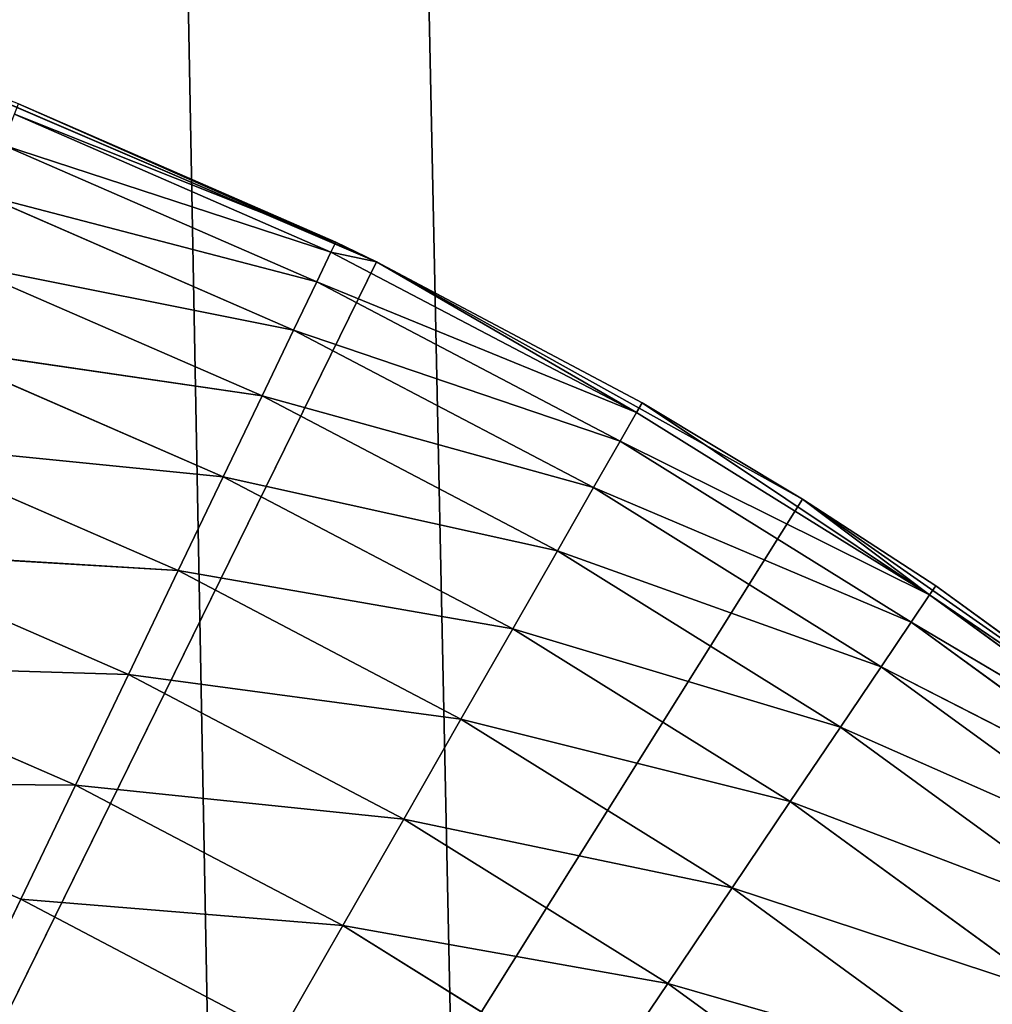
# Model space of a CAD drawing. Extents: x 0.4 to 80.4, y 0.1 to 20.1.
# Tile 141 of 256: x 2.633 to 2.766, y 3.049 to 3.184. Entities that reach past the tile are written whole.
import ezdxf

# ---------------------------------------------------------------- set-up
doc = ezdxf.new("R2010")
doc.units = 0
doc.header["$LTSCALE"] = 2.54
doc.layers.get('0').update_dxf_attribs({"color": 13, "linetype": 'CONTINUOUS'})

# ---------------------------------------------------------------- blocks, each defined once
blk = doc.blocks.new('P__KA_KUCHENNA_MOLISA_STL')
at = {"color": 0}
for p, q in [((2.395, 17.21711, 89.4), (2.66312, 2.79209, 89.4)), ((2.69811, 2.74211, 89.4), (2.395, 17.21711, 89.4)), ((2.69811, 2.74211, 89.4), (2.395, 17.21711, 89.4)), ((2.395, 17.21711, 89.4), (2.66312, 2.79209, 89.4)), ((2.62013, 3.17688, 89.4), (2.68163, 3.1505, 89.4)), ((2.62013, 3.17688, 89.4), (2.68163, 3.1505, 89.4)), ((2.68163, 3.1505, 89.4), (2.6325, 3.17217, 89)), ((2.68163, 3.1505, 89.4), (2.6325, 3.17217, 89)), ((2.67603, 3.15322, 89), (2.6325, 3.17217, 89)), ((2.67603, 3.15322, 89), (2.6325, 3.17217, 89)), ((2.63194, 3.17075, 88.98264), (2.67537, 3.15185, 88.98264)), ((2.63194, 3.17075, 88.98264), (2.67537, 3.15185, 88.98264)), ((2.63194, 3.17075, 88.98264), (2.67603, 3.15322, 89)), ((2.63194, 3.17075, 88.98264), (2.67603, 3.15322, 89)), ((2.63029, 3.16656, 88.9658), (2.67342, 3.14778, 88.9658)), ((2.63029, 3.16656, 88.9658), (2.67342, 3.14778, 88.9658)), ((2.63029, 3.16656, 88.9658), (2.67537, 3.15185, 88.98264)), ((2.63029, 3.16656, 88.9658), (2.67537, 3.15185, 88.98264)), ((2.6276, 3.1597, 88.95), (2.67024, 3.14114, 88.95)), ((2.6276, 3.1597, 88.95), (2.67024, 3.14114, 88.95)), ((2.6276, 3.1597, 88.95), (2.67342, 3.14778, 88.9658)), ((2.6276, 3.1597, 88.95), (2.67342, 3.14778, 88.9658)), ((2.67537, 3.15185, 88.98264), (2.67603, 3.15322, 89)), ((2.68163, 3.1505, 89.4), (2.67603, 3.15322, 89)), ((2.68163, 3.1505, 89), (2.67603, 3.15322, 89)), ((2.68163, 3.1505, 89.4), (2.67603, 3.15322, 89)), ((2.67342, 3.14778, 88.9658), (2.67537, 3.15185, 88.98264)), ((2.67342, 3.14778, 88.9658), (2.67537, 3.15185, 88.98264)), ((2.68163, 3.1505, 89), (2.67537, 3.15185, 88.98264)), ((2.71731, 3.12982, 88.98264), (2.67537, 3.15185, 88.98264)), ((2.71731, 3.12982, 88.98264), (2.67537, 3.15185, 88.98264)), ((2.68163, 3.1505, 89.4), (2.395, 2.56711, 89.4)), ((2.68163, 3.1505, 89.4), (2.395, 2.56711, 89.4)), ((2.62395, 3.15039, 88.93572), (2.66592, 3.13212, 88.93572)), ((2.62395, 3.15039, 88.93572), (2.66592, 3.13212, 88.93572)), ((2.62395, 3.15039, 88.93572), (2.67024, 3.14114, 88.95)), ((2.62395, 3.15039, 88.93572), (2.67024, 3.14114, 88.95)), ((2.71806, 3.13114, 89), (2.68163, 3.1505, 89.4)), ((2.68163, 3.1505, 89.4), (2.7401, 3.11794, 89.4)), ((2.71806, 3.13114, 89), (2.68163, 3.1505, 89.4)), ((2.71806, 3.13114, 89), (2.68163, 3.1505, 89)), ((2.68163, 3.1505, 89), (2.68163, 3.1505, 89.4)), ((2.68163, 3.1505, 89), (2.68163, 3.1505, 89.4)), ((2.68163, 3.1505, 89.4), (2.7401, 3.11794, 89.4)), ((2.71806, 3.13114, 89), (2.68163, 3.1505, 89)), ((2.71731, 3.12982, 88.98264), (2.68163, 3.1505, 89)), ((2.71731, 3.12982, 88.98264), (2.68163, 3.1505, 89)), ((2.67024, 3.14114, 88.95), (2.67342, 3.14778, 88.9658)), ((2.67024, 3.14114, 88.95), (2.67342, 3.14778, 88.9658)), ((2.71731, 3.12982, 88.98264), (2.67342, 3.14778, 88.9658)), ((2.71731, 3.12982, 88.98264), (2.67342, 3.14778, 88.9658)), ((2.71507, 3.12591, 88.9658), (2.67342, 3.14778, 88.9658)), ((2.71507, 3.12591, 88.9658), (2.67342, 3.14778, 88.9658)), ((2.66592, 3.13212, 88.93572), (2.67024, 3.14114, 88.95)), ((2.66592, 3.13212, 88.93572), (2.67024, 3.14114, 88.95)), ((2.71507, 3.12591, 88.9658), (2.67024, 3.14114, 88.95)), ((2.71507, 3.12591, 88.9658), (2.67024, 3.14114, 88.95)), ((2.71141, 3.11952, 88.95), (2.67024, 3.14114, 88.95)), ((2.71141, 3.11952, 88.95), (2.67024, 3.14114, 88.95)), ((2.61945, 3.13892, 88.92339), (2.66059, 3.12101, 88.92339)), ((2.61945, 3.13892, 88.92339), (2.66059, 3.12101, 88.92339)), ((2.61945, 3.13892, 88.92339), (2.66592, 3.13212, 88.93572)), ((2.61945, 3.13892, 88.92339), (2.66592, 3.13212, 88.93572)), ((2.66059, 3.12101, 88.92339), (2.66592, 3.13212, 88.93572)), ((2.66059, 3.12101, 88.92339), (2.66592, 3.13212, 88.93572)), ((2.71141, 3.11952, 88.95), (2.66592, 3.13212, 88.93572)), ((2.71141, 3.11952, 88.95), (2.66592, 3.13212, 88.93572)), ((2.70644, 3.11084, 88.93572), (2.66592, 3.13212, 88.93572)), ((2.70644, 3.11084, 88.93572), (2.66592, 3.13212, 88.93572)), ((2.71806, 3.13114, 89), (2.71731, 3.12982, 88.98264)), ((2.71806, 3.13114, 89), (2.71731, 3.12982, 88.98264)), ((2.7401, 3.11794, 89.4), (2.71806, 3.13114, 89)), ((2.7401, 3.11794, 89), (2.71806, 3.13114, 89)), ((2.7401, 3.11794, 89.4), (2.71806, 3.13114, 89)), ((2.71806, 3.13114, 89), (2.75752, 3.1048, 88.98264)), ((2.71806, 3.13114, 89), (2.75752, 3.1048, 88.98264)), ((2.7401, 3.11794, 89), (2.71806, 3.13114, 89)), ((2.71507, 3.12591, 88.9658), (2.71731, 3.12982, 88.98264)), ((2.71507, 3.12591, 88.9658), (2.71731, 3.12982, 88.98264)), ((2.71731, 3.12982, 88.98264), (2.75752, 3.1048, 88.98264)), ((2.71731, 3.12982, 88.98264), (2.75752, 3.1048, 88.98264)), ((2.61423, 3.12563, 88.9134), (2.65441, 3.10813, 88.9134)), ((2.61423, 3.12563, 88.9134), (2.65441, 3.10813, 88.9134)), ((2.61423, 3.12563, 88.9134), (2.66059, 3.12101, 88.92339)), ((2.61423, 3.12563, 88.9134), (2.66059, 3.12101, 88.92339)), ((2.71141, 3.11952, 88.95), (2.71507, 3.12591, 88.9658)), ((2.71141, 3.11952, 88.95), (2.71507, 3.12591, 88.9658)), ((2.71507, 3.12591, 88.9658), (2.755, 3.10105, 88.9658)), ((2.71507, 3.12591, 88.9658), (2.755, 3.10105, 88.9658)), ((2.71507, 3.12591, 88.9658), (2.75752, 3.1048, 88.98264)), ((2.71507, 3.12591, 88.9658), (2.75752, 3.1048, 88.98264)), ((2.65441, 3.10813, 88.9134), (2.66059, 3.12101, 88.92339)), ((2.65441, 3.10813, 88.9134), (2.66059, 3.12101, 88.92339)), ((2.70644, 3.11084, 88.93572), (2.66059, 3.12101, 88.92339)), ((2.70644, 3.11084, 88.93572), (2.66059, 3.12101, 88.92339)), ((2.70031, 3.10014, 88.92339), (2.66059, 3.12101, 88.92339)), ((2.70031, 3.10014, 88.92339), (2.66059, 3.12101, 88.92339)), ((2.70644, 3.11084, 88.93572), (2.71141, 3.11952, 88.95)), ((2.70644, 3.11084, 88.93572), (2.71141, 3.11952, 88.95)), ((2.71141, 3.11952, 88.95), (2.75088, 3.09495, 88.95)), ((2.71141, 3.11952, 88.95), (2.75088, 3.09495, 88.95)), ((2.71141, 3.11952, 88.95), (2.755, 3.10105, 88.9658)), ((2.71141, 3.11952, 88.95), (2.755, 3.10105, 88.9658)), ((2.395, 2.56711, 89.4), (2.7401, 3.11794, 89.4)), ((2.395, 2.56711, 89.4), (2.7401, 3.11794, 89.4)), ((2.75837, 3.10605, 89), (2.7401, 3.11794, 89.4)), ((2.7401, 3.11794, 89.4), (2.79491, 3.07953, 89.4)), ((2.75837, 3.10605, 89), (2.7401, 3.11794, 89.4)), ((2.75837, 3.10605, 89), (2.7401, 3.11794, 89)), ((2.7401, 3.11794, 89), (2.7401, 3.11794, 89.4)), ((2.7401, 3.11794, 89), (2.7401, 3.11794, 89.4)), ((2.7401, 3.11794, 89.4), (2.79491, 3.07953, 89.4)), ((2.7401, 3.11794, 89), (2.75752, 3.1048, 88.98264)), ((2.7401, 3.11794, 89), (2.75752, 3.1048, 88.98264)), ((2.75837, 3.10605, 89), (2.7401, 3.11794, 89)), ((2.60846, 3.11092, 88.90603), (2.64758, 3.09389, 88.90603)), ((2.60846, 3.11092, 88.90603), (2.64758, 3.09389, 88.90603)), ((2.60846, 3.11092, 88.90603), (2.65441, 3.10813, 88.9134)), ((2.60846, 3.11092, 88.90603), (2.65441, 3.10813, 88.9134)), ((2.70031, 3.10014, 88.92339), (2.70644, 3.11084, 88.93572)), ((2.70031, 3.10014, 88.92339), (2.70644, 3.11084, 88.93572)), ((2.70644, 3.11084, 88.93572), (2.7453, 3.08666, 88.93572)), ((2.70644, 3.11084, 88.93572), (2.7453, 3.08666, 88.93572)), ((2.70644, 3.11084, 88.93572), (2.75088, 3.09495, 88.95)), ((2.70644, 3.11084, 88.93572), (2.75088, 3.09495, 88.95)), ((2.64758, 3.09389, 88.90603), (2.65441, 3.10813, 88.9134)), ((2.64758, 3.09389, 88.90603), (2.65441, 3.10813, 88.9134)), ((2.70031, 3.10014, 88.92339), (2.65441, 3.10813, 88.9134)), ((2.70031, 3.10014, 88.92339), (2.65441, 3.10813, 88.9134)), ((2.69321, 3.08775, 88.9134), (2.65441, 3.10813, 88.9134)), ((2.69321, 3.08775, 88.9134), (2.65441, 3.10813, 88.9134)), ((2.75752, 3.1048, 88.98264), (2.75837, 3.10605, 89)), ((2.75752, 3.1048, 88.98264), (2.75837, 3.10605, 89)), ((2.79491, 3.07953, 89.4), (2.75837, 3.10605, 89)), ((2.79675, 3.07809, 89), (2.75837, 3.10605, 89)), ((2.79491, 3.07953, 89.4), (2.75837, 3.10605, 89)), ((2.79675, 3.07809, 89), (2.75837, 3.10605, 89)), ((2.75752, 3.1048, 88.98264), (2.755, 3.10105, 88.9658)), ((2.75752, 3.1048, 88.98264), (2.755, 3.10105, 88.9658)), ((2.79675, 3.07809, 89), (2.75752, 3.1048, 88.98264)), ((2.79675, 3.07809, 89), (2.75752, 3.1048, 88.98264)), ((2.79581, 3.0769, 88.98264), (2.75752, 3.1048, 88.98264)), ((2.79581, 3.0769, 88.98264), (2.75752, 3.1048, 88.98264)), ((2.755, 3.10105, 88.9658), (2.75088, 3.09495, 88.95)), ((2.755, 3.10105, 88.9658), (2.75088, 3.09495, 88.95)), ((2.79581, 3.0769, 88.98264), (2.755, 3.10105, 88.9658)), ((2.79581, 3.0769, 88.98264), (2.755, 3.10105, 88.9658)), ((2.79302, 3.07335, 88.9658), (2.755, 3.10105, 88.9658)), ((2.79302, 3.07335, 88.9658), (2.755, 3.10105, 88.9658)), ((2.69321, 3.08775, 88.9134), (2.70031, 3.10014, 88.92339)), ((2.69321, 3.08775, 88.9134), (2.70031, 3.10014, 88.92339)), ((2.70031, 3.10014, 88.92339), (2.7384, 3.07644, 88.92339)), ((2.70031, 3.10014, 88.92339), (2.7384, 3.07644, 88.92339)), ((2.70031, 3.10014, 88.92339), (2.7453, 3.08666, 88.93572)), ((2.70031, 3.10014, 88.92339), (2.7453, 3.08666, 88.93572)), ((2.60231, 3.09525, 88.90152), (2.6403, 3.07871, 88.90152)), ((2.60231, 3.09525, 88.90152), (2.6403, 3.07871, 88.90152)), ((2.60231, 3.09525, 88.90152), (2.64758, 3.09389, 88.90603)), ((2.60231, 3.09525, 88.90152), (2.64758, 3.09389, 88.90603)), ((2.6403, 3.07871, 88.90152), (2.64758, 3.09389, 88.90603)), ((2.6403, 3.07871, 88.90152), (2.64758, 3.09389, 88.90603)), ((2.69321, 3.08775, 88.9134), (2.64758, 3.09389, 88.90603)), ((2.69321, 3.08775, 88.9134), (2.64758, 3.09389, 88.90603)), ((2.68536, 3.07405, 88.90603), (2.64758, 3.09389, 88.90603)), ((2.68536, 3.07405, 88.90603), (2.64758, 3.09389, 88.90603)), ((2.75088, 3.09495, 88.95), (2.7453, 3.08666, 88.93572)), ((2.75088, 3.09495, 88.95), (2.7453, 3.08666, 88.93572)), ((2.79302, 3.07335, 88.9658), (2.75088, 3.09495, 88.95)), ((2.79302, 3.07335, 88.9658), (2.75088, 3.09495, 88.95)), ((2.78846, 3.06756, 88.95), (2.75088, 3.09495, 88.95)), ((2.78846, 3.06756, 88.95), (2.75088, 3.09495, 88.95)), ((2.68536, 3.07405, 88.90603), (2.69321, 3.08775, 88.9134)), ((2.68536, 3.07405, 88.90603), (2.69321, 3.08775, 88.9134)), ((2.69321, 3.08775, 88.9134), (2.73042, 3.0646, 88.9134)), ((2.69321, 3.08775, 88.9134), (2.73042, 3.0646, 88.9134)), ((2.69321, 3.08775, 88.9134), (2.7384, 3.07644, 88.92339)), ((2.69321, 3.08775, 88.9134), (2.7384, 3.07644, 88.92339)), ((2.7453, 3.08666, 88.93572), (2.7384, 3.07644, 88.92339)), ((2.7453, 3.08666, 88.93572), (2.7384, 3.07644, 88.92339)), ((2.78846, 3.06756, 88.95), (2.7453, 3.08666, 88.93572)), ((2.78846, 3.06756, 88.95), (2.7453, 3.08666, 88.93572)), ((2.78229, 3.0597, 88.93572), (2.7453, 3.08666, 88.93572)), ((2.78229, 3.0597, 88.93572), (2.7453, 3.08666, 88.93572)), ((2.59596, 3.07908, 88.9), (2.6328, 3.06305, 88.9)), ((2.59596, 3.07908, 88.9), (2.6328, 3.06305, 88.9)), ((2.59596, 3.07908, 88.9), (2.6403, 3.07871, 88.90152)), ((2.59596, 3.07908, 88.9), (2.6403, 3.07871, 88.90152)), ((2.6328, 3.06305, 88.9), (2.6403, 3.07871, 88.90152)), ((2.6328, 3.06305, 88.9), (2.6403, 3.07871, 88.90152)), ((2.68536, 3.07405, 88.90603), (2.6403, 3.07871, 88.90152)), ((2.68536, 3.07405, 88.90603), (2.6403, 3.07871, 88.90152)), ((2.67699, 3.05944, 88.90152), (2.6403, 3.07871, 88.90152)), ((2.67699, 3.05944, 88.90152), (2.6403, 3.07871, 88.90152)), ((2.7384, 3.07644, 88.92339), (2.73042, 3.0646, 88.9134)), ((2.7384, 3.07644, 88.92339), (2.73042, 3.0646, 88.9134)), ((2.78229, 3.0597, 88.93572), (2.7384, 3.07644, 88.92339)), ((2.78229, 3.0597, 88.93572), (2.7384, 3.07644, 88.92339)), ((2.77467, 3.05001, 88.92339), (2.7384, 3.07644, 88.92339)), ((2.77467, 3.05001, 88.92339), (2.7384, 3.07644, 88.92339)), ((2.67699, 3.05944, 88.90152), (2.68536, 3.07405, 88.90603)), ((2.67699, 3.05944, 88.90152), (2.68536, 3.07405, 88.90603)), ((2.68536, 3.07405, 88.90603), (2.72159, 3.0515, 88.90603)), ((2.68536, 3.07405, 88.90603), (2.72159, 3.0515, 88.90603)), ((2.68536, 3.07405, 88.90603), (2.73042, 3.0646, 88.9134)), ((2.68536, 3.07405, 88.90603), (2.73042, 3.0646, 88.9134)), ((2.73042, 3.0646, 88.9134), (2.72159, 3.0515, 88.90603)), ((2.73042, 3.0646, 88.9134), (2.72159, 3.0515, 88.90603)), ((2.77467, 3.05001, 88.92339), (2.73042, 3.0646, 88.9134)), ((2.77467, 3.05001, 88.92339), (2.73042, 3.0646, 88.9134)), ((2.76584, 3.03879, 88.9134), (2.73042, 3.0646, 88.9134)), ((2.76584, 3.03879, 88.9134), (2.73042, 3.0646, 88.9134)), ((2.6328, 3.06305, 88.9), (2.395, 2.56711, 88.9)), ((2.6328, 3.06305, 88.9), (2.395, 2.56711, 88.9)), ((2.6328, 3.06305, 88.9), (2.66836, 3.04437, 88.9)), ((2.67699, 3.05944, 88.90152), (2.6328, 3.06305, 88.9)), ((2.67699, 3.05944, 88.90152), (2.6328, 3.06305, 88.9)), ((2.6328, 3.06305, 88.9), (2.66836, 3.04437, 88.9)), ((2.66836, 3.04437, 88.9), (2.67699, 3.05944, 88.90152)), ((2.66836, 3.04437, 88.9), (2.67699, 3.05944, 88.90152)), ((2.67699, 3.05944, 88.90152), (2.71218, 3.03754, 88.90152)), ((2.67699, 3.05944, 88.90152), (2.71218, 3.03754, 88.90152)), ((2.67699, 3.05944, 88.90152), (2.72159, 3.0515, 88.90603)), ((2.67699, 3.05944, 88.90152), (2.72159, 3.0515, 88.90603)), ((2.72159, 3.0515, 88.90603), (2.71218, 3.03754, 88.90152)), ((2.72159, 3.0515, 88.90603), (2.71218, 3.03754, 88.90152)), ((2.76584, 3.03879, 88.9134), (2.72159, 3.0515, 88.90603)), ((2.76584, 3.03879, 88.9134), (2.72159, 3.0515, 88.90603)), ((2.75608, 3.02637, 88.90603), (2.72159, 3.0515, 88.90603)), ((2.75608, 3.02637, 88.90603), (2.72159, 3.0515, 88.90603))]:
    blk.add_line(p, q, dxfattribs=at)
mesh = blk.add_polyface(dxfattribs=at)
corners = [(78.045, 17.56711, 89.4), (2.69811, 2.74211, 89.4), (2.395, 17.21711, 89.4)]
mesh.append_faces([[corners[k] for k in face] for face in [(0, 1, 2)]], dxfattribs={"color": 0})
mesh = blk.add_polyface(dxfattribs=at)
corners = [(78.17003, 2.83523, 89.4), (2.69811, 2.74211, 89.4), (78.045, 17.56711, 89.4)]
mesh.append_faces([[corners[k] for k in face] for face in [(0, 1, 2)]], dxfattribs={"color": 0})
mesh = blk.add_polyface(dxfattribs=at)
corners = [(78.395, 17.21711, 89.5), (2.69811, 17.39211, 89.5), (2.51471, 2.896, 89.5)]
mesh.append_faces([[corners[k] for k in face] for face in [(0, 1, 2)]], dxfattribs={"color": 0})
mesh = blk.add_polyface(dxfattribs=at)
corners = [(2.69811, 17.39211, 89.5), (2.66312, 17.34213, 89.5), (2.51471, 2.896, 89.5)]
mesh.append_faces([[corners[k] for k in face] for face in [(0, 1, 2)]], dxfattribs={"color": 0})
mesh = blk.add_polyface(dxfattribs=at)
corners = [(2.66312, 17.34213, 89.5), (2.61998, 17.29899, 89.5), (2.51471, 2.896, 89.5)]
mesh.append_faces([[corners[k] for k in face] for face in [(0, 1, 2)]], dxfattribs={"color": 0})
mesh = blk.add_polyface(dxfattribs=at)
corners = [(78.45578, 17.22243, 89.5), (2.66312, 2.79209, 89.5), (2.69811, 2.74211, 89.5)]
mesh.append_faces([[corners[k] for k in face] for face in [(0, 1, 2)]], dxfattribs={"color": 0})
mesh = blk.add_polyface(dxfattribs=at)
corners = [(78.45578, 17.22243, 89.5), (78.395, 17.21711, 89.5), (2.66312, 2.79209, 89.5)]
mesh.append_faces([[corners[k] for k in face] for face in [(0, 1, 2)]], dxfattribs={"color": 0})
mesh = blk.add_polyface(dxfattribs=at)
corners = [(78.45578, 17.22243, 89.5), (2.69811, 2.74211, 89.5), (78.09189, 2.74211, 89.5)]
mesh.append_faces([[corners[k] for k in face] for face in [(0, 1, 2)]], dxfattribs={"color": 0})
mesh = blk.add_polyface(dxfattribs=at)
corners = [(2.66312, 2.79209, 89.4), (2.61998, 2.83523, 89.4), (2.395, 17.21711, 89.4)]
mesh.append_faces([[corners[k] for k in face] for face in [(0, 1, 2)]], dxfattribs={"color": 0})
mesh = blk.add_polyface(dxfattribs=at)
corners = [(2.69811, 2.74211, 89.4), (2.66312, 2.79209, 89.4), (2.395, 17.21711, 89.4)]
mesh.append_faces([[corners[k] for k in face] for face in [(0, 1, 2)]], dxfattribs={"color": 0})
mesh = blk.add_polyface(dxfattribs=at)
corners = [(78.395, 17.21711, 89.5), (2.51471, 2.896, 89.5), (2.57, 2.87022, 89.5)]
mesh.append_faces([[corners[k] for k in face] for face in [(0, 1, 2)]], dxfattribs={"color": 0})
mesh = blk.add_polyface(dxfattribs=at)
corners = [(78.395, 17.21711, 89.5), (2.57, 2.87022, 89.5), (2.61998, 2.83523, 89.5)]
mesh.append_faces([[corners[k] for k in face] for face in [(0, 1, 2)]], dxfattribs={"color": 0})
mesh = blk.add_polyface(dxfattribs=at)
corners = [(78.395, 17.21711, 89.5), (2.61998, 2.83523, 89.5), (2.66312, 2.79209, 89.5)]
mesh.append_faces([[corners[k] for k in face] for face in [(0, 1, 2)]], dxfattribs={"color": 0})
mesh = blk.add_polyface(dxfattribs=at)
corners = [(2.68163, 3.1505, 89.4), (2.62013, 3.17688, 89.4), (2.395, 2.56711, 89.4)]
mesh.append_faces([[corners[k] for k in face] for face in [(0, 1, 2)]], dxfattribs={"color": 0})
mesh = blk.add_polyface(dxfattribs=at)
corners = [(2.68163, 3.1505, 89.4), (2.6325, 3.17217, 89), (2.62013, 3.17688, 89.4)]
mesh.append_faces([[corners[k] for k in face] for face in [(0, 1, 2)]], dxfattribs={"color": 0})
mesh = blk.add_polyface(dxfattribs=at)
corners = [(2.67603, 3.15322, 89), (2.63194, 3.17075, 88.98264), (2.6325, 3.17217, 89)]
mesh.append_faces([[corners[k] for k in face] for face in [(0, 1, 2)]], dxfattribs={"color": 0})
mesh = blk.add_polyface(dxfattribs=at)
corners = [(2.68163, 3.1505, 89.4), (2.67603, 3.15322, 89), (2.6325, 3.17217, 89)]
mesh.append_faces([[corners[k] for k in face] for face in [(0, 1, 2)]], dxfattribs={"color": 0})
mesh = blk.add_polyface(dxfattribs=at)
corners = [(2.67537, 3.15185, 88.98264), (2.63029, 3.16656, 88.9658), (2.63194, 3.17075, 88.98264)]
mesh.append_faces([[corners[k] for k in face] for face in [(0, 1, 2)]], dxfattribs={"color": 0})
mesh = blk.add_polyface(dxfattribs=at)
corners = [(2.67603, 3.15322, 89), (2.67537, 3.15185, 88.98264), (2.63194, 3.17075, 88.98264)]
mesh.append_faces([[corners[k] for k in face] for face in [(0, 1, 2)]], dxfattribs={"color": 0})
mesh = blk.add_polyface(dxfattribs=at)
corners = [(2.67342, 3.14778, 88.9658), (2.6276, 3.1597, 88.95), (2.63029, 3.16656, 88.9658)]
mesh.append_faces([[corners[k] for k in face] for face in [(0, 1, 2)]], dxfattribs={"color": 0})
mesh = blk.add_polyface(dxfattribs=at)
corners = [(2.67537, 3.15185, 88.98264), (2.67342, 3.14778, 88.9658), (2.63029, 3.16656, 88.9658)]
mesh.append_faces([[corners[k] for k in face] for face in [(0, 1, 2)]], dxfattribs={"color": 0})
mesh = blk.add_polyface(dxfattribs=at)
corners = [(2.67024, 3.14114, 88.95), (2.62395, 3.15039, 88.93572), (2.6276, 3.1597, 88.95)]
mesh.append_faces([[corners[k] for k in face] for face in [(0, 1, 2)]], dxfattribs={"color": 0})
mesh = blk.add_polyface(dxfattribs=at)
corners = [(2.67342, 3.14778, 88.9658), (2.67024, 3.14114, 88.95), (2.6276, 3.1597, 88.95)]
mesh.append_faces([[corners[k] for k in face] for face in [(0, 1, 2)]], dxfattribs={"color": 0})
mesh = blk.add_polyface(dxfattribs=at)
corners = [(2.68163, 3.1505, 89.4), (2.68163, 3.1505, 89), (2.67603, 3.15322, 89)]
mesh.append_faces([[corners[k] for k in face] for face in [(0, 1, 2)]], dxfattribs={"color": 0})
mesh = blk.add_polyface(dxfattribs=at)
corners = [(2.71731, 3.12982, 88.98264), (2.67342, 3.14778, 88.9658), (2.67537, 3.15185, 88.98264)]
mesh.append_faces([[corners[k] for k in face] for face in [(0, 1, 2)]], dxfattribs={"color": 0})
mesh = blk.add_polyface(dxfattribs=at)
corners = [(2.68163, 3.1505, 89), (2.71731, 3.12982, 88.98264), (2.67537, 3.15185, 88.98264)]
mesh.append_faces([[corners[k] for k in face] for face in [(0, 1, 2)]], dxfattribs={"color": 0})
mesh = blk.add_polyface(dxfattribs=at)
corners = [(2.7401, 3.11794, 89.4), (2.68163, 3.1505, 89.4), (2.395, 2.56711, 89.4)]
mesh.append_faces([[corners[k] for k in face] for face in [(0, 1, 2)]], dxfattribs={"color": 0})
mesh = blk.add_polyface(dxfattribs=at)
corners = [(2.66592, 3.13212, 88.93572), (2.61945, 3.13892, 88.92339), (2.62395, 3.15039, 88.93572)]
mesh.append_faces([[corners[k] for k in face] for face in [(0, 1, 2)]], dxfattribs={"color": 0})
mesh = blk.add_polyface(dxfattribs=at)
corners = [(2.67024, 3.14114, 88.95), (2.66592, 3.13212, 88.93572), (2.62395, 3.15039, 88.93572)]
mesh.append_faces([[corners[k] for k in face] for face in [(0, 1, 2)]], dxfattribs={"color": 0})
mesh = blk.add_polyface(dxfattribs=at)
corners = [(2.7401, 3.11794, 89.4), (2.71806, 3.13114, 89), (2.68163, 3.1505, 89.4)]
mesh.append_faces([[corners[k] for k in face] for face in [(0, 1, 2)]], dxfattribs={"color": 0})
mesh = blk.add_polyface(dxfattribs=at)
corners = [(2.68163, 3.1505, 89.4), (2.71806, 3.13114, 89), (2.68163, 3.1505, 89)]
mesh.append_faces([[corners[k] for k in face] for face in [(0, 1, 2)]], dxfattribs={"color": 0})
mesh = blk.add_polyface(dxfattribs=at)
corners = [(2.71806, 3.13114, 89), (2.71731, 3.12982, 88.98264), (2.68163, 3.1505, 89)]
mesh.append_faces([[corners[k] for k in face] for face in [(0, 1, 2)]], dxfattribs={"color": 0})
mesh = blk.add_polyface(dxfattribs=at)
corners = [(2.71507, 3.12591, 88.9658), (2.67024, 3.14114, 88.95), (2.67342, 3.14778, 88.9658)]
mesh.append_faces([[corners[k] for k in face] for face in [(0, 1, 2)]], dxfattribs={"color": 0})
mesh = blk.add_polyface(dxfattribs=at)
corners = [(2.71731, 3.12982, 88.98264), (2.71507, 3.12591, 88.9658), (2.67342, 3.14778, 88.9658)]
mesh.append_faces([[corners[k] for k in face] for face in [(0, 1, 2)]], dxfattribs={"color": 0})
mesh = blk.add_polyface(dxfattribs=at)
corners = [(2.71141, 3.11952, 88.95), (2.66592, 3.13212, 88.93572), (2.67024, 3.14114, 88.95)]
mesh.append_faces([[corners[k] for k in face] for face in [(0, 1, 2)]], dxfattribs={"color": 0})
mesh = blk.add_polyface(dxfattribs=at)
corners = [(2.71507, 3.12591, 88.9658), (2.71141, 3.11952, 88.95), (2.67024, 3.14114, 88.95)]
mesh.append_faces([[corners[k] for k in face] for face in [(0, 1, 2)]], dxfattribs={"color": 0})
mesh = blk.add_polyface(dxfattribs=at)
corners = [(2.66059, 3.12101, 88.92339), (2.61423, 3.12563, 88.9134), (2.61945, 3.13892, 88.92339)]
mesh.append_faces([[corners[k] for k in face] for face in [(0, 1, 2)]], dxfattribs={"color": 0})
mesh = blk.add_polyface(dxfattribs=at)
corners = [(2.66592, 3.13212, 88.93572), (2.66059, 3.12101, 88.92339), (2.61945, 3.13892, 88.92339)]
mesh.append_faces([[corners[k] for k in face] for face in [(0, 1, 2)]], dxfattribs={"color": 0})
mesh = blk.add_polyface(dxfattribs=at)
corners = [(2.70644, 3.11084, 88.93572), (2.66059, 3.12101, 88.92339), (2.66592, 3.13212, 88.93572)]
mesh.append_faces([[corners[k] for k in face] for face in [(0, 1, 2)]], dxfattribs={"color": 0})
mesh = blk.add_polyface(dxfattribs=at)
corners = [(2.71141, 3.11952, 88.95), (2.70644, 3.11084, 88.93572), (2.66592, 3.13212, 88.93572)]
mesh.append_faces([[corners[k] for k in face] for face in [(0, 1, 2)]], dxfattribs={"color": 0})
mesh = blk.add_polyface(dxfattribs=at)
corners = [(2.71806, 3.13114, 89), (2.75752, 3.1048, 88.98264), (2.71731, 3.12982, 88.98264)]
mesh.append_faces([[corners[k] for k in face] for face in [(0, 1, 2)]], dxfattribs={"color": 0})
mesh = blk.add_polyface(dxfattribs=at)
corners = [(2.7401, 3.11794, 89.4), (2.7401, 3.11794, 89), (2.71806, 3.13114, 89)]
mesh.append_faces([[corners[k] for k in face] for face in [(0, 1, 2)]], dxfattribs={"color": 0})
mesh = blk.add_polyface(dxfattribs=at)
corners = [(2.7401, 3.11794, 89), (2.75752, 3.1048, 88.98264), (2.71806, 3.13114, 89)]
mesh.append_faces([[corners[k] for k in face] for face in [(0, 1, 2)]], dxfattribs={"color": 0})
mesh = blk.add_polyface(dxfattribs=at)
corners = [(2.75752, 3.1048, 88.98264), (2.71507, 3.12591, 88.9658), (2.71731, 3.12982, 88.98264)]
mesh.append_faces([[corners[k] for k in face] for face in [(0, 1, 2)]], dxfattribs={"color": 0})
mesh = blk.add_polyface(dxfattribs=at)
corners = [(2.65441, 3.10813, 88.9134), (2.60846, 3.11092, 88.90603), (2.61423, 3.12563, 88.9134)]
mesh.append_faces([[corners[k] for k in face] for face in [(0, 1, 2)]], dxfattribs={"color": 0})
mesh = blk.add_polyface(dxfattribs=at)
corners = [(2.66059, 3.12101, 88.92339), (2.65441, 3.10813, 88.9134), (2.61423, 3.12563, 88.9134)]
mesh.append_faces([[corners[k] for k in face] for face in [(0, 1, 2)]], dxfattribs={"color": 0})
mesh = blk.add_polyface(dxfattribs=at)
corners = [(2.755, 3.10105, 88.9658), (2.71141, 3.11952, 88.95), (2.71507, 3.12591, 88.9658)]
mesh.append_faces([[corners[k] for k in face] for face in [(0, 1, 2)]], dxfattribs={"color": 0})
mesh = blk.add_polyface(dxfattribs=at)
corners = [(2.75752, 3.1048, 88.98264), (2.755, 3.10105, 88.9658), (2.71507, 3.12591, 88.9658)]
mesh.append_faces([[corners[k] for k in face] for face in [(0, 1, 2)]], dxfattribs={"color": 0})
mesh = blk.add_polyface(dxfattribs=at)
corners = [(2.70031, 3.10014, 88.92339), (2.65441, 3.10813, 88.9134), (2.66059, 3.12101, 88.92339)]
mesh.append_faces([[corners[k] for k in face] for face in [(0, 1, 2)]], dxfattribs={"color": 0})
mesh = blk.add_polyface(dxfattribs=at)
corners = [(2.70644, 3.11084, 88.93572), (2.70031, 3.10014, 88.92339), (2.66059, 3.12101, 88.92339)]
mesh.append_faces([[corners[k] for k in face] for face in [(0, 1, 2)]], dxfattribs={"color": 0})
mesh = blk.add_polyface(dxfattribs=at)
corners = [(2.75088, 3.09495, 88.95), (2.70644, 3.11084, 88.93572), (2.71141, 3.11952, 88.95)]
mesh.append_faces([[corners[k] for k in face] for face in [(0, 1, 2)]], dxfattribs={"color": 0})
mesh = blk.add_polyface(dxfattribs=at)
corners = [(2.755, 3.10105, 88.9658), (2.75088, 3.09495, 88.95), (2.71141, 3.11952, 88.95)]
mesh.append_faces([[corners[k] for k in face] for face in [(0, 1, 2)]], dxfattribs={"color": 0})
mesh = blk.add_polyface(dxfattribs=at)
corners = [(2.79491, 3.07953, 89.4), (2.7401, 3.11794, 89.4), (2.395, 2.56711, 89.4)]
mesh.append_faces([[corners[k] for k in face] for face in [(0, 1, 2)]], dxfattribs={"color": 0})
mesh = blk.add_polyface(dxfattribs=at)
corners = [(2.79491, 3.07953, 89.4), (2.75837, 3.10605, 89), (2.7401, 3.11794, 89.4)]
mesh.append_faces([[corners[k] for k in face] for face in [(0, 1, 2)]], dxfattribs={"color": 0})
mesh = blk.add_polyface(dxfattribs=at)
corners = [(2.7401, 3.11794, 89.4), (2.75837, 3.10605, 89), (2.7401, 3.11794, 89)]
mesh.append_faces([[corners[k] for k in face] for face in [(0, 1, 2)]], dxfattribs={"color": 0})
mesh = blk.add_polyface(dxfattribs=at)
corners = [(2.75837, 3.10605, 89), (2.75752, 3.1048, 88.98264), (2.7401, 3.11794, 89)]
mesh.append_faces([[corners[k] for k in face] for face in [(0, 1, 2)]], dxfattribs={"color": 0})
mesh = blk.add_polyface(dxfattribs=at)
corners = [(2.64758, 3.09389, 88.90603), (2.60231, 3.09525, 88.90152), (2.60846, 3.11092, 88.90603)]
mesh.append_faces([[corners[k] for k in face] for face in [(0, 1, 2)]], dxfattribs={"color": 0})
mesh = blk.add_polyface(dxfattribs=at)
corners = [(2.65441, 3.10813, 88.9134), (2.64758, 3.09389, 88.90603), (2.60846, 3.11092, 88.90603)]
mesh.append_faces([[corners[k] for k in face] for face in [(0, 1, 2)]], dxfattribs={"color": 0})
mesh = blk.add_polyface(dxfattribs=at)
corners = [(2.7453, 3.08666, 88.93572), (2.70031, 3.10014, 88.92339), (2.70644, 3.11084, 88.93572)]
mesh.append_faces([[corners[k] for k in face] for face in [(0, 1, 2)]], dxfattribs={"color": 0})
mesh = blk.add_polyface(dxfattribs=at)
corners = [(2.75088, 3.09495, 88.95), (2.7453, 3.08666, 88.93572), (2.70644, 3.11084, 88.93572)]
mesh.append_faces([[corners[k] for k in face] for face in [(0, 1, 2)]], dxfattribs={"color": 0})
mesh = blk.add_polyface(dxfattribs=at)
corners = [(2.69321, 3.08775, 88.9134), (2.64758, 3.09389, 88.90603), (2.65441, 3.10813, 88.9134)]
mesh.append_faces([[corners[k] for k in face] for face in [(0, 1, 2)]], dxfattribs={"color": 0})
mesh = blk.add_polyface(dxfattribs=at)
corners = [(2.70031, 3.10014, 88.92339), (2.69321, 3.08775, 88.9134), (2.65441, 3.10813, 88.9134)]
mesh.append_faces([[corners[k] for k in face] for face in [(0, 1, 2)]], dxfattribs={"color": 0})
mesh = blk.add_polyface(dxfattribs=at)
corners = [(2.79675, 3.07809, 89), (2.75752, 3.1048, 88.98264), (2.75837, 3.10605, 89)]
mesh.append_faces([[corners[k] for k in face] for face in [(0, 1, 2)]], dxfattribs={"color": 0})
mesh = blk.add_polyface(dxfattribs=at)
corners = [(2.79491, 3.07953, 89.4), (2.79675, 3.07809, 89), (2.75837, 3.10605, 89)]
mesh.append_faces([[corners[k] for k in face] for face in [(0, 1, 2)]], dxfattribs={"color": 0})
mesh = blk.add_polyface(dxfattribs=at)
corners = [(2.79581, 3.0769, 88.98264), (2.755, 3.10105, 88.9658), (2.75752, 3.1048, 88.98264)]
mesh.append_faces([[corners[k] for k in face] for face in [(0, 1, 2)]], dxfattribs={"color": 0})
mesh = blk.add_polyface(dxfattribs=at)
corners = [(2.79675, 3.07809, 89), (2.79581, 3.0769, 88.98264), (2.75752, 3.1048, 88.98264)]
mesh.append_faces([[corners[k] for k in face] for face in [(0, 1, 2)]], dxfattribs={"color": 0})
mesh = blk.add_polyface(dxfattribs=at)
corners = [(2.79302, 3.07335, 88.9658), (2.75088, 3.09495, 88.95), (2.755, 3.10105, 88.9658)]
mesh.append_faces([[corners[k] for k in face] for face in [(0, 1, 2)]], dxfattribs={"color": 0})
mesh = blk.add_polyface(dxfattribs=at)
corners = [(2.79581, 3.0769, 88.98264), (2.79302, 3.07335, 88.9658), (2.755, 3.10105, 88.9658)]
mesh.append_faces([[corners[k] for k in face] for face in [(0, 1, 2)]], dxfattribs={"color": 0})
mesh = blk.add_polyface(dxfattribs=at)
corners = [(2.7384, 3.07644, 88.92339), (2.69321, 3.08775, 88.9134), (2.70031, 3.10014, 88.92339)]
mesh.append_faces([[corners[k] for k in face] for face in [(0, 1, 2)]], dxfattribs={"color": 0})
mesh = blk.add_polyface(dxfattribs=at)
corners = [(2.7453, 3.08666, 88.93572), (2.7384, 3.07644, 88.92339), (2.70031, 3.10014, 88.92339)]
mesh.append_faces([[corners[k] for k in face] for face in [(0, 1, 2)]], dxfattribs={"color": 0})
mesh = blk.add_polyface(dxfattribs=at)
corners = [(2.6403, 3.07871, 88.90152), (2.59596, 3.07908, 88.9), (2.60231, 3.09525, 88.90152)]
mesh.append_faces([[corners[k] for k in face] for face in [(0, 1, 2)]], dxfattribs={"color": 0})
mesh = blk.add_polyface(dxfattribs=at)
corners = [(2.64758, 3.09389, 88.90603), (2.6403, 3.07871, 88.90152), (2.60231, 3.09525, 88.90152)]
mesh.append_faces([[corners[k] for k in face] for face in [(0, 1, 2)]], dxfattribs={"color": 0})
mesh = blk.add_polyface(dxfattribs=at)
corners = [(2.68536, 3.07405, 88.90603), (2.6403, 3.07871, 88.90152), (2.64758, 3.09389, 88.90603)]
mesh.append_faces([[corners[k] for k in face] for face in [(0, 1, 2)]], dxfattribs={"color": 0})
mesh = blk.add_polyface(dxfattribs=at)
corners = [(2.69321, 3.08775, 88.9134), (2.68536, 3.07405, 88.90603), (2.64758, 3.09389, 88.90603)]
mesh.append_faces([[corners[k] for k in face] for face in [(0, 1, 2)]], dxfattribs={"color": 0})
mesh = blk.add_polyface(dxfattribs=at)
corners = [(2.78846, 3.06756, 88.95), (2.7453, 3.08666, 88.93572), (2.75088, 3.09495, 88.95)]
mesh.append_faces([[corners[k] for k in face] for face in [(0, 1, 2)]], dxfattribs={"color": 0})
mesh = blk.add_polyface(dxfattribs=at)
corners = [(2.79302, 3.07335, 88.9658), (2.78846, 3.06756, 88.95), (2.75088, 3.09495, 88.95)]
mesh.append_faces([[corners[k] for k in face] for face in [(0, 1, 2)]], dxfattribs={"color": 0})
mesh = blk.add_polyface(dxfattribs=at)
corners = [(2.73042, 3.0646, 88.9134), (2.68536, 3.07405, 88.90603), (2.69321, 3.08775, 88.9134)]
mesh.append_faces([[corners[k] for k in face] for face in [(0, 1, 2)]], dxfattribs={"color": 0})
mesh = blk.add_polyface(dxfattribs=at)
corners = [(2.7384, 3.07644, 88.92339), (2.73042, 3.0646, 88.9134), (2.69321, 3.08775, 88.9134)]
mesh.append_faces([[corners[k] for k in face] for face in [(0, 1, 2)]], dxfattribs={"color": 0})
mesh = blk.add_polyface(dxfattribs=at)
corners = [(2.78229, 3.0597, 88.93572), (2.7384, 3.07644, 88.92339), (2.7453, 3.08666, 88.93572)]
mesh.append_faces([[corners[k] for k in face] for face in [(0, 1, 2)]], dxfattribs={"color": 0})
mesh = blk.add_polyface(dxfattribs=at)
corners = [(2.78846, 3.06756, 88.95), (2.78229, 3.0597, 88.93572), (2.7453, 3.08666, 88.93572)]
mesh.append_faces([[corners[k] for k in face] for face in [(0, 1, 2)]], dxfattribs={"color": 0})
mesh = blk.add_polyface(dxfattribs=at)
corners = [(2.84547, 3.0357, 89.4), (2.79491, 3.07953, 89.4), (2.395, 2.56711, 89.4)]
mesh.append_faces([[corners[k] for k in face] for face in [(0, 1, 2)]], dxfattribs={"color": 0})
mesh = blk.add_polyface(dxfattribs=at)
corners = [(2.6328, 3.06305, 88.9), (2.395, 2.56711, 88.9), (2.59596, 3.07908, 88.9)]
mesh.append_faces([[corners[k] for k in face] for face in [(0, 1, 2)]], dxfattribs={"color": 0})
mesh = blk.add_polyface(dxfattribs=at)
corners = [(2.6403, 3.07871, 88.90152), (2.6328, 3.06305, 88.9), (2.59596, 3.07908, 88.9)]
mesh.append_faces([[corners[k] for k in face] for face in [(0, 1, 2)]], dxfattribs={"color": 0})
mesh = blk.add_polyface(dxfattribs=at)
corners = [(2.67699, 3.05944, 88.90152), (2.6328, 3.06305, 88.9), (2.6403, 3.07871, 88.90152)]
mesh.append_faces([[corners[k] for k in face] for face in [(0, 1, 2)]], dxfattribs={"color": 0})
mesh = blk.add_polyface(dxfattribs=at)
corners = [(2.68536, 3.07405, 88.90603), (2.67699, 3.05944, 88.90152), (2.6403, 3.07871, 88.90152)]
mesh.append_faces([[corners[k] for k in face] for face in [(0, 1, 2)]], dxfattribs={"color": 0})
mesh = blk.add_polyface(dxfattribs=at)
corners = [(2.77467, 3.05001, 88.92339), (2.73042, 3.0646, 88.9134), (2.7384, 3.07644, 88.92339)]
mesh.append_faces([[corners[k] for k in face] for face in [(0, 1, 2)]], dxfattribs={"color": 0})
mesh = blk.add_polyface(dxfattribs=at)
corners = [(2.78229, 3.0597, 88.93572), (2.77467, 3.05001, 88.92339), (2.7384, 3.07644, 88.92339)]
mesh.append_faces([[corners[k] for k in face] for face in [(0, 1, 2)]], dxfattribs={"color": 0})
mesh = blk.add_polyface(dxfattribs=at)
corners = [(2.72159, 3.0515, 88.90603), (2.67699, 3.05944, 88.90152), (2.68536, 3.07405, 88.90603)]
mesh.append_faces([[corners[k] for k in face] for face in [(0, 1, 2)]], dxfattribs={"color": 0})
mesh = blk.add_polyface(dxfattribs=at)
corners = [(2.73042, 3.0646, 88.9134), (2.72159, 3.0515, 88.90603), (2.68536, 3.07405, 88.90603)]
mesh.append_faces([[corners[k] for k in face] for face in [(0, 1, 2)]], dxfattribs={"color": 0})
mesh = blk.add_polyface(dxfattribs=at)
corners = [(2.76584, 3.03879, 88.9134), (2.72159, 3.0515, 88.90603), (2.73042, 3.0646, 88.9134)]
mesh.append_faces([[corners[k] for k in face] for face in [(0, 1, 2)]], dxfattribs={"color": 0})
mesh = blk.add_polyface(dxfattribs=at)
corners = [(2.77467, 3.05001, 88.92339), (2.76584, 3.03879, 88.9134), (2.73042, 3.0646, 88.9134)]
mesh.append_faces([[corners[k] for k in face] for face in [(0, 1, 2)]], dxfattribs={"color": 0})
mesh = blk.add_polyface(dxfattribs=at)
corners = [(2.66836, 3.04437, 88.9), (2.395, 2.56711, 88.9), (2.6328, 3.06305, 88.9)]
mesh.append_faces([[corners[k] for k in face] for face in [(0, 1, 2)]], dxfattribs={"color": 0})
mesh = blk.add_polyface(dxfattribs=at)
corners = [(2.67699, 3.05944, 88.90152), (2.66836, 3.04437, 88.9), (2.6328, 3.06305, 88.9)]
mesh.append_faces([[corners[k] for k in face] for face in [(0, 1, 2)]], dxfattribs={"color": 0})
mesh = blk.add_polyface(dxfattribs=at)
corners = [(2.71218, 3.03754, 88.90152), (2.66836, 3.04437, 88.9), (2.67699, 3.05944, 88.90152)]
mesh.append_faces([[corners[k] for k in face] for face in [(0, 1, 2)]], dxfattribs={"color": 0})
mesh = blk.add_polyface(dxfattribs=at)
corners = [(2.72159, 3.0515, 88.90603), (2.71218, 3.03754, 88.90152), (2.67699, 3.05944, 88.90152)]
mesh.append_faces([[corners[k] for k in face] for face in [(0, 1, 2)]], dxfattribs={"color": 0})
mesh = blk.add_polyface(dxfattribs=at)
corners = [(2.75608, 3.02637, 88.90603), (2.71218, 3.03754, 88.90152), (2.72159, 3.0515, 88.90603)]
mesh.append_faces([[corners[k] for k in face] for face in [(0, 1, 2)]], dxfattribs={"color": 0})
mesh = blk.add_polyface(dxfattribs=at)
corners = [(2.76584, 3.03879, 88.9134), (2.75608, 3.02637, 88.90603), (2.72159, 3.0515, 88.90603)]
mesh.append_faces([[corners[k] for k in face] for face in [(0, 1, 2)]], dxfattribs={"color": 0})
mesh = blk.add_polyface(dxfattribs=at)
corners = [(2.8089, 3.02101, 88.92339), (2.76584, 3.03879, 88.9134), (2.77467, 3.05001, 88.92339)]
mesh.append_faces([[corners[k] for k in face] for face in [(0, 1, 2)]], dxfattribs={"color": 0})

msp = doc.modelspace()

# ---------------------------------------------------------------- block references
at = {"color": 0}
msp.add_blockref('P__KA_KUCHENNA_MOLISA_STL', (0, 0), dxfattribs=at)

doc.saveas('drawing.dxf')
